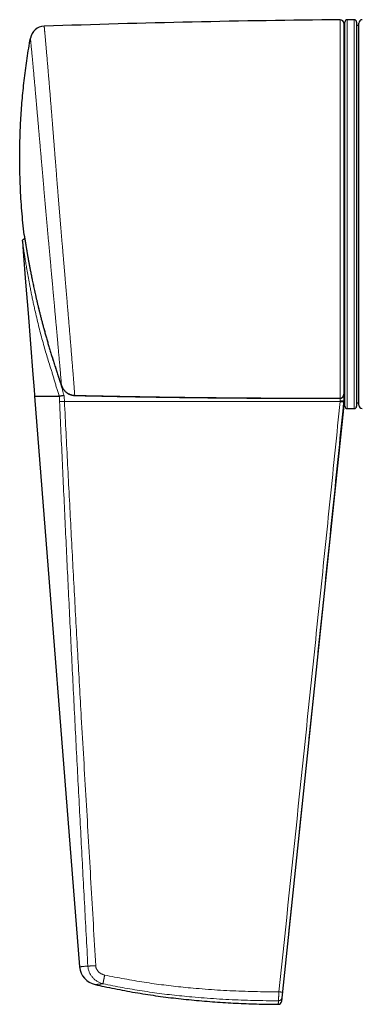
# Model space of a CAD drawing. Header units: millimetres. Extents: x 8 to 834, y 12 to 760.
# Tile 1 of 65: x 372 to 401, y 313 to 398. Entities that reach past the tile are written whole.
import ezdxf

# ---------------------------------------------------------------- set-up
doc = ezdxf.new("R2010")
doc.units = ezdxf.units.MM

msp = doc.modelspace()

# ---------------------------------------------------------------- linework, layer by layer
at = {"color": 252, "linetype": 'Continuous', "lineweight": 0}
for p, q in [((399.597, 365.151), (399.597, 397.749)), ((400.2, 397.752), (400.2, 364.252)), ((400.8, 369.158), (400.8, 397.752)), ((400.8, 364.252), (400.8, 369.158)), ((375.597, 366.236), (375.596, 366.236)), ((375.852, 364.869), (399.582, 364.852)), ((399.582, 364.852), (399.59, 364.93)), ((399.59, 364.93), (399.59, 365.141)), ((399.597, 365.151), (399.61, 365.152)), ((399.9, 364.921), (399.891, 364.828)), ((399.9, 365.477), (399.9, 364.92))]:
    msp.add_line(p, q, dxfattribs=at)
at = {"color": 7, "linetype": 'Continuous', "lineweight": 30}
for p, q in [((399.9, 397.449), (399.9, 365.482)), ((400, 397.269), (399.9, 397.269)), ((400, 364.452), (400, 397.552)), ((400.8, 397.752), (400.2, 397.752)), ((401, 397.552), (401, 369.299)), ((401.2, 397.269), (401, 397.269)), ((401.2, 364.547), (401.2, 397.457)), ((372.437, 378.875), (372.425, 378.875)), ((401, 369.299), (401, 364.452)), ((373.277, 365.41), (373.285, 365.309)), ((373.285, 365.309), (377.161, 316.143)), ((399.6, 365.141), (399.613, 365.141)), ((399.9, 365.426), (399.9, 364.92)), ((399.9, 364.92), (399.9, 364.921)), ((399.9, 364.252), (399.9, 364.92)), ((394.555, 313.186), (399.9, 364.252)), ((399.9, 364.734), (400, 364.734)), ((400.2, 364.252), (400.8, 364.252)), ((401, 364.734), (401.2, 364.734))]:
    msp.add_line(p, q, dxfattribs=at)
at = {"color": 7, "linetype": 'Continuous', "lineweight": 30, "flags": 128}
msp.add_lwpolyline([(372.233, 378.659), (372.302, 377.782), (372.511, 375.131), (372.72, 372.48), (372.929, 369.83), (373.138, 367.179), (373.242, 365.854), (373.277, 365.41)], dxfattribs=at)
at = {"color": 252, "linetype": 'Continuous', "lineweight": 0, "flags": 128}
msp.add_lwpolyline([(376.739, 365.387), (376.74, 365.381), (376.741, 365.379)], dxfattribs=at)
at = {"color": 7, "linetype": 'Continuous', "lineweight": 30}
for centre, radius, start, end in [((374.149, 395.945), 1.25, 91.97697, 169.88678), ((408.634, -603.086), 1000.876, 90.517329, 91.976965), ((399.6, 397.449), 0.3, 360, 90.51733), ((400.2, 397.552), 0.2, 90, 180), ((400.8, 397.552), 0.2, 0, 90), ((401.5, 397.457), 0.3, 91, 180), ((400.2, 364.452), 0.2, 180, 270), ((400.8, 364.452), 0.2, 270, 0), ((401.5, 364.547), 0.3, 180, 269), ((378.856, 316.277), 1.7, 184.50769, 257.62279), ((394.257, 313.216), 0.3, 269.85831, 354.18795)]:
    msp.add_arc(centre, radius, start, end, dxfattribs=at)
at = {"color": 252, "linetype": 'Continuous', "lineweight": 0}
for centre, radius, start, end in [((399.986, 368.116), 3.289, 262.93559, 268.33281), ((399.612, 365.149), 0.0146, 169.98187, 214.07368), ((399.625, 365.15), 0.0145, 172.70971, 217.24014)]:
    msp.add_arc(centre, radius, start, end, dxfattribs=at)
for points, knots in [([(376.739, 365.387), (376.736, 365.424), (376.731, 365.496), (376.722, 365.616), (376.712, 365.744), (376.701, 365.884), (376.69, 366.037), (376.677, 366.204), (376.663, 366.38), (376.649, 366.566), (376.633, 366.762), (376.618, 366.956), (376.603, 367.145), (376.589, 367.329), (376.574, 367.519), (376.558, 367.716), (376.542, 367.918), (376.523, 368.151), (376.501, 368.417), (376.478, 368.707), (376.454, 368.993), (376.431, 369.274), (376.407, 369.563), (376.383, 369.86), (376.358, 370.164), (376.333, 370.458), (376.31, 370.74), (376.287, 371.009), (376.264, 371.283), (376.241, 371.561), (376.217, 371.844), (376.19, 372.165), (376.159, 372.526), (376.125, 372.93), (376.09, 373.344), (376.054, 373.768), (376.018, 374.198), (375.984, 374.593), (375.954, 374.949), (375.927, 375.266), (375.9, 375.585), (375.872, 375.909), (375.844, 376.237), (375.816, 376.57), (375.787, 376.905), (375.757, 377.263), (375.724, 377.643), (375.688, 378.067), (375.65, 378.515), (375.61, 378.989), (375.57, 379.465), (375.534, 379.896), (375.501, 380.282), (375.473, 380.623), (375.445, 380.963), (375.416, 381.307), (375.388, 381.652), (375.36, 382), (375.331, 382.348), (375.301, 382.716), (375.27, 383.104), (375.236, 383.533), (375.2, 383.983), (375.162, 384.452), (375.125, 384.919), (375.092, 385.338), (375.062, 385.709), (375.037, 386.035), (375.011, 386.358), (374.985, 386.682), (374.96, 387.005), (374.934, 387.328), (374.909, 387.648), (374.882, 387.984), (374.854, 388.335), (374.824, 388.719), (374.792, 389.117), (374.759, 389.527), (374.727, 389.93), (374.698, 390.288), (374.673, 390.602), (374.651, 390.874), (374.629, 391.142), (374.608, 391.408), (374.586, 391.67), (374.565, 391.93), (374.544, 392.185), (374.522, 392.45), (374.5, 392.723), (374.475, 393.018), (374.45, 393.319), (374.425, 393.623), (374.4, 393.917), (374.378, 394.172), (374.359, 394.393), (374.343, 394.581), (374.327, 394.763), (374.312, 394.941), (374.297, 395.114), (374.282, 395.281), (374.268, 395.442), (374.254, 395.606), (374.239, 395.77), (374.224, 395.943), (374.209, 396.112), (374.194, 396.277), (374.18, 396.429), (374.168, 396.554), (374.159, 396.656), (374.151, 396.739), (374.144, 396.816), (374.137, 396.886), (374.131, 396.949), (374.125, 397.006), (374.12, 397.055), (374.116, 397.1), (374.112, 397.138), (374.109, 397.169), (374.107, 397.19), (374.106, 397.193), (374.106, 397.194)], [0, 0, 0, 0, 0.008118, 0.016236, 0.024371, 0.032507, 0.041351, 0.050196, 0.05904, 0.067935, 0.076832, 0.085728, 0.093136, 0.100546, 0.107954, 0.115393, 0.122832, 0.130271, 0.140331, 0.150399, 0.159241, 0.168085, 0.176927, 0.185821, 0.194716, 0.20361, 0.211016, 0.218422, 0.225828, 0.233264, 0.240701, 0.248137, 0.258192, 0.268255, 0.278528, 0.288801, 0.299109, 0.309417, 0.316742, 0.324067, 0.331405, 0.338744, 0.346235, 0.353727, 0.361233, 0.368738, 0.37759, 0.386448, 0.396764, 0.40708, 0.417432, 0.427783, 0.43514, 0.442497, 0.449866, 0.457236, 0.464761, 0.472285, 0.479824, 0.487362, 0.496254, 0.505151, 0.515484, 0.525818, 0.536187, 0.546555, 0.553925, 0.561294, 0.568676, 0.576059, 0.583598, 0.591136, 0.598689, 0.606242, 0.615151, 0.624066, 0.63438, 0.644694, 0.655044, 0.665394, 0.672749, 0.680105, 0.687474, 0.694843, 0.702368, 0.709893, 0.717432, 0.724971, 0.733864, 0.742763, 0.753051, 0.763339, 0.773663, 0.783987, 0.791324, 0.798662, 0.806012, 0.813363, 0.820869, 0.828376, 0.835896, 0.843416, 0.852287, 0.861164, 0.87142, 0.881675, 0.891967, 0.902258, 0.909572, 0.916886, 0.924213, 0.93154, 0.939023, 0.946505, 0.954002, 0.961498, 0.970341, 0.979189, 0.98959, 1, 1, 1, 1]), ([(372.919, 396.165), (372.919, 396.163), (372.919, 396.161), (372.922, 396.139), (372.925, 396.107), (372.929, 396.064), (372.935, 396.009), (372.942, 395.942), (372.95, 395.863), (372.959, 395.772), (372.969, 395.671), (372.98, 395.557), (372.992, 395.428), (373.006, 395.285), (373.021, 395.13), (373.037, 394.965), (373.053, 394.792), (373.07, 394.611), (373.088, 394.419), (373.107, 394.217), (373.127, 394.004), (373.147, 393.781), (373.168, 393.55), (373.191, 393.305), (373.214, 393.047), (373.239, 392.773), (373.265, 392.489), (373.291, 392.199), (373.317, 391.906), (373.344, 391.608), (373.371, 391.303), (373.399, 390.988), (373.427, 390.665), (373.457, 390.335), (373.486, 390), (373.516, 389.654), (373.548, 389.293), (373.581, 388.919), (373.614, 388.538), (373.647, 388.156), (373.68, 387.774), (373.714, 387.393), (373.747, 387.006), (373.781, 386.614), (373.816, 386.216), (373.85, 385.816), (373.885, 385.413), (373.921, 385.001), (373.958, 384.578), (373.996, 384.144), (374.034, 383.706), (374.072, 383.273), (374.109, 382.845), (374.146, 382.424), (374.184, 382.001), (374.221, 381.575), (374.259, 381.148), (374.297, 380.723), (374.335, 380.299), (374.374, 379.87), (374.413, 379.433), (374.454, 378.989), (374.494, 378.546), (374.534, 378.113), (374.572, 377.691), (374.61, 377.279), (374.647, 376.87), (374.684, 376.463), (374.721, 376.058), (374.757, 375.658), (374.793, 375.264), (374.829, 374.869), (374.865, 374.471), (374.902, 374.071), (374.938, 373.676), (374.973, 373.294), (375.006, 372.925), (375.038, 372.568), (375.07, 372.218), (375.101, 371.873), (375.132, 371.536), (375.161, 371.206), (375.19, 370.883), (375.219, 370.562), (375.248, 370.244), (375.276, 369.93), (375.303, 369.625), (375.329, 369.333), (375.353, 369.055), (375.376, 368.791), (375.399, 368.536), (375.42, 368.29), (375.441, 368.053), (375.461, 367.826), (375.479, 367.609), (375.498, 367.399), (375.515, 367.195), (375.532, 367), (375.548, 366.816), (375.561, 366.662), (375.571, 366.534), (375.58, 366.429), (375.589, 366.329), (375.594, 366.267), (375.597, 366.236)], [0, 0, 0, 0, 0.010477, 0.020964, 0.030666, 0.040368, 0.050101, 0.059834, 0.069625, 0.079424, 0.08906, 0.098703, 0.108916, 0.119128, 0.129375, 0.139622, 0.149344, 0.159066, 0.168817, 0.178569, 0.188377, 0.198192, 0.20785, 0.217515, 0.227732, 0.237949, 0.2482, 0.258451, 0.268197, 0.277942, 0.287717, 0.297493, 0.307323, 0.317162, 0.326844, 0.336534, 0.346771, 0.357008, 0.367279, 0.377551, 0.387329, 0.397107, 0.406914, 0.416722, 0.426587, 0.436459, 0.446173, 0.455895, 0.466175, 0.476456, 0.486772, 0.497088, 0.506861, 0.516634, 0.526439, 0.536243, 0.546106, 0.555976, 0.565683, 0.575398, 0.585689, 0.59598, 0.606307, 0.616633, 0.626353, 0.636072, 0.645821, 0.65557, 0.665375, 0.675188, 0.684844, 0.694506, 0.70472, 0.714934, 0.725181, 0.735429, 0.745111, 0.754793, 0.764504, 0.774215, 0.783897, 0.793579, 0.80329, 0.813002, 0.823167, 0.833332, 0.84353, 0.853729, 0.863415, 0.873101, 0.882817, 0.892532, 0.902218, 0.911904, 0.92162, 0.931335, 0.94151, 0.951684, 0.961893, 0.972101, 0.97907, 0.98604, 0.99302, 1, 1, 1, 1]), ([(375.408, 365.308), (375.372, 365.417), (375.301, 365.636), (375.198, 365.966), (375.098, 366.298), (375, 366.631), (374.903, 366.963), (374.808, 367.294), (374.671, 367.713), (374.511, 368.227), (374.322, 368.835), (374.138, 369.459), (373.959, 370.1), (373.784, 370.757), (373.618, 371.414), (373.459, 372.071), (373.326, 372.649), (373.216, 373.145), (373.127, 373.562), (373.04, 373.977), (372.957, 374.39), (372.883, 374.771), (372.817, 375.12), (372.758, 375.438), (372.701, 375.752), (372.646, 376.063), (372.597, 376.349), (372.553, 376.61), (372.514, 376.846), (372.477, 377.078), (372.443, 377.287), (372.414, 377.474), (372.388, 377.638), (372.364, 377.796), (372.342, 377.94), (372.322, 378.071), (372.304, 378.187), (372.288, 378.292), (372.274, 378.386), (372.263, 378.462), (372.253, 378.522), (372.246, 378.569), (372.241, 378.607), (372.236, 378.633), (372.233, 378.653), (372.233, 378.657), (372.233, 378.659)], [0, 0, 0, 0, 0.022757, 0.04546, 0.068235, 0.091048, 0.113876, 0.136524, 0.158901, 0.200908, 0.242892, 0.284853, 0.329778, 0.374676, 0.419558, 0.464404, 0.509167, 0.537611, 0.566042, 0.594435, 0.62276, 0.650996, 0.673109, 0.695155, 0.717129, 0.73903, 0.760865, 0.778206, 0.795541, 0.81285, 0.830066, 0.84349, 0.856803, 0.870053, 0.883233, 0.89508, 0.906737, 0.91835, 0.929995, 0.941562, 0.951121, 0.960656, 0.970252, 0.97999, 0.989782, 1, 1, 1, 1]), ([(372.383, 379.208), (372.383, 379.207), (372.383, 379.205), (372.385, 379.195), (372.387, 379.183), (372.39, 379.166), (372.394, 379.141), (372.399, 379.11), (372.405, 379.073), (372.412, 379.03), (372.421, 378.98), (372.43, 378.925), (372.44, 378.863), (372.451, 378.796), (372.462, 378.726), (372.474, 378.652), (372.487, 378.573), (372.501, 378.49), (372.515, 378.402), (372.53, 378.312), (372.546, 378.217), (372.566, 378.095), (372.592, 377.941), (372.626, 377.741), (372.665, 377.52), (372.705, 377.292), (372.744, 377.073), (372.779, 376.879), (372.812, 376.697), (372.854, 376.474), (372.899, 376.236), (372.948, 375.985), (373.003, 375.708), (373.068, 375.383), (373.146, 375.008), (373.221, 374.658), (373.294, 374.323), (373.365, 374.005), (373.434, 373.701), (373.505, 373.396), (373.588, 373.048), (373.684, 372.655), (373.794, 372.218), (373.906, 371.781), (374.022, 371.344), (374.141, 370.906), (374.263, 370.468), (374.388, 370.03), (374.517, 369.592), (374.648, 369.152), (374.784, 368.711), (374.921, 368.271), (375.058, 367.845), (375.193, 367.432), (375.325, 367.033), (375.459, 366.634), (375.551, 366.369), (375.597, 366.236)], [0, 0, 0, 0, 0.012386, 0.018599, 0.024813, 0.033121, 0.041412, 0.049722, 0.058146, 0.066569, 0.075076, 0.083583, 0.092207, 0.100854, 0.109106, 0.117373, 0.125725, 0.134077, 0.142483, 0.150889, 0.15936, 0.167841, 0.182978, 0.198157, 0.216505, 0.234896, 0.250315, 0.265752, 0.27784, 0.289928, 0.314143, 0.328732, 0.343322, 0.372537, 0.396961, 0.421399, 0.445193, 0.466053, 0.486912, 0.507787, 0.528663, 0.558513, 0.588364, 0.61824, 0.648115, 0.678106, 0.708097, 0.738103, 0.768108, 0.798445, 0.828781, 0.859128, 0.889475, 0.917093, 0.944709, 0.972354, 1, 1, 1, 1]), ([(372.425, 378.875), (372.427, 378.874), (372.43, 378.873), (372.436, 378.856), (372.442, 378.839), (372.446, 378.824), (372.446, 378.821)], [0, 0, 0, 0, 0.310861, 0.622383, 0.932001, 1, 1, 1, 1]), ([(374.297, 370.349), (374.344, 370.18), (374.446, 369.813), (374.61, 369.248), (374.775, 368.696), (374.931, 368.188), (375.089, 367.724), (375.242, 367.257), (375.389, 366.787), (375.538, 366.319), (375.683, 365.849), (375.77, 365.534), (375.814, 365.376)], [0, 0, 0, 0, 0.10131, 0.220638, 0.339882, 0.433766, 0.527482, 0.622559, 0.717069, 0.811266, 0.905529, 1, 1, 1, 1]), ([(375.597, 366.236), (375.605, 366.213), (375.622, 366.168), (375.652, 366.101), (375.685, 366.036), (375.727, 365.964), (375.779, 365.888), (375.843, 365.809), (375.915, 365.734), (375.991, 365.666), (376.072, 365.604), (376.157, 365.55), (376.247, 365.503), (376.34, 365.463), (376.436, 365.431), (376.535, 365.408), (376.636, 365.392), (376.704, 365.389), (376.739, 365.387)], [0, 0, 0, 0, 0.048151, 0.096301, 0.144905, 0.193508, 0.260193, 0.327294, 0.395717, 0.464604, 0.530299, 0.59687, 0.66389, 0.731836, 0.797703, 0.864019, 0.931762, 1, 1, 1, 1]), ([(375.427, 364.851), (375.424, 364.927), (375.418, 365.08), (375.416, 365.232), (375.415, 365.309)], [0, 0, 0, 0, 0.499889, 1, 1, 1, 1]), ([(375.852, 364.869), (375.827, 364.868), (375.777, 364.866), (375.702, 364.862), (375.629, 364.859), (375.558, 364.856), (375.49, 364.853), (375.448, 364.852), (375.427, 364.851)], [0, 0, 0, 0, 0.165418, 0.33233, 0.5, 0.66767, 0.834582, 1, 1, 1, 1]), ([(377.868, 316.212), (377.771, 318.027), (377.575, 321.658), (377.285, 327.104), (376.997, 332.55), (376.714, 337.997), (376.441, 343.413), (376.178, 348.796), (375.923, 354.148), (375.675, 359.499), (375.51, 363.067), (375.427, 364.851)], [0, 0, 0, 0, 0.1119912, 0.2239828, 0.3359774, 0.4479783, 0.5599865, 0.6699961, 0.7800044, 0.8900056, 1, 1, 1, 1]), ([(375.814, 365.376), (375.822, 365.292), (375.837, 365.123), (375.847, 364.954), (375.852, 364.869)], [0, 0, 0, 0, 0.500128, 1, 1, 1, 1]), ([(375.852, 364.869), (375.944, 363.053), (376.126, 359.422), (376.405, 353.974), (376.694, 348.527), (376.994, 343.081), (377.336, 337.074), (377.719, 330.504), (378.133, 323.373), (378.407, 318.619), (378.544, 316.242)], [0, 0, 0, 0, 0.112003, 0.224002, 0.335997, 0.447993, 0.559991, 0.706659, 0.853329, 1, 1, 1, 1]), ([(376.739, 365.387), (377.388, 365.373), (378.685, 365.344), (380.632, 365.305), (382.579, 365.271), (384.526, 365.241), (386.473, 365.215), (388.42, 365.193), (390.368, 365.176), (392.879, 365.159), (395.956, 365.147), (398.384, 365.15), (399.597, 365.151)], [0, 0, 0, 0, 0.085175, 0.17035, 0.255528, 0.340705, 0.425884, 0.511066, 0.596248, 0.681431, 0.840714, 1, 1, 1, 1]), ([(394.32, 313.993), (394.913, 319.676), (395.802, 328.2), (396.985, 339.565), (397.864, 348.041), (398.59, 355.073), (399.16, 360.66), (399.442, 363.454), (399.582, 364.852), (399.582, 364.852)], [0, 0, 0, 0, 0.335231, 0.502846, 0.670462, 0.83523, 0.917614, 0.999999, 1, 1, 1, 1]), ([(399.891, 364.828), (399.75, 363.431), (399.47, 360.637), (398.898, 355.049), (398.173, 348.017), (397.294, 339.541), (396.111, 328.175), (395.221, 319.651), (394.628, 313.968)], [0, 0, 0, 0, 0.082387, 0.164774, 0.329548, 0.497161, 0.664774, 1, 1, 1, 1]), ([(399.9, 365.482), (399.9, 365.481), (399.9, 365.469), (399.899, 365.445), (399.894, 365.416), (399.889, 365.393), (399.884, 365.376), (399.879, 365.361), (399.869, 365.335), (399.85, 365.297), (399.819, 365.254), (399.782, 365.218), (399.747, 365.193), (399.713, 365.175), (399.681, 365.163), (399.647, 365.154), (399.623, 365.153), (399.61, 365.152)], [0, 0, 0, 0, 0.00729, 0.0764, 0.146095, 0.186422, 0.226867, 0.256046, 0.285272, 0.399563, 0.517069, 0.615094, 0.715578, 0.78272, 0.850766, 0.924723, 1, 1, 1, 1]), ([(377.161, 316.143), (377.161, 316.143), (377.161, 316.143), (377.166, 316.144), (377.187, 316.146), (377.221, 316.149), (377.269, 316.154), (377.33, 316.161), (377.405, 316.169), (377.497, 316.178), (377.606, 316.188), (377.728, 316.199), (377.822, 316.208), (377.868, 316.212)], [0, 0, 0, 0, 0.000021, 0.094813, 0.189669, 0.28447, 0.381352, 0.478292, 0.575181, 0.680853, 0.786526, 0.893263, 1, 1, 1, 1]), ([(378.544, 316.242), (378.51, 316.24), (378.442, 316.236), (378.341, 316.231), (378.243, 316.226), (378.149, 316.222), (378.062, 316.218), (377.986, 316.215), (377.92, 316.213), (377.885, 316.212), (377.868, 316.212)], [0, 0, 0, 0, 0.121274, 0.245686, 0.372283, 0.5, 0.627717, 0.754314, 0.878726, 1, 1, 1, 1]), ([(379.181, 314.685), (379.139, 314.696), (379.055, 314.719), (378.931, 314.765), (378.81, 314.82), (378.693, 314.884), (378.581, 314.956), (378.474, 315.037), (378.374, 315.126), (378.28, 315.223), (378.195, 315.327), (378.117, 315.439), (378.049, 315.557), (377.991, 315.68), (377.943, 315.809), (377.906, 315.94), (377.88, 316.075), (377.872, 316.166), (377.868, 316.212)], [0, 0, 0, 0, 0.061346, 0.123048, 0.185018, 0.247171, 0.309432, 0.371749, 0.434095, 0.496481, 0.558973, 0.621628, 0.684494, 0.747643, 0.810751, 0.873635, 0.93661, 1, 1, 1, 1]), ([(378.544, 316.242), (378.547, 316.21), (378.553, 316.145), (378.577, 316.051), (378.612, 315.96), (378.658, 315.874), (378.714, 315.793), (378.779, 315.719), (378.853, 315.652), (378.935, 315.592), (379.023, 315.541), (379.117, 315.498), (379.215, 315.463), (379.283, 315.447), (379.317, 315.439)], [0, 0, 0, 0, 0.080836, 0.161276, 0.242242, 0.323763, 0.405514, 0.487771, 0.570788, 0.654788, 0.739816, 0.825801, 0.912595, 1, 1, 1, 1]), ([(379.317, 315.439), (379.311, 315.411), (379.299, 315.354), (379.282, 315.268), (379.265, 315.183), (379.249, 315.099), (379.234, 315.019), (379.221, 314.945), (379.209, 314.878), (379.199, 314.82), (379.191, 314.771), (379.186, 314.732), (379.182, 314.702), (379.181, 314.691), (379.181, 314.685)], [0, 0, 0, 0, 0.078347, 0.159284, 0.242418, 0.327281, 0.413336, 0.5, 0.586664, 0.672719, 0.757582, 0.840716, 0.921653, 1, 1, 1, 1]), ([(379.317, 315.439), (379.6, 315.381), (380.165, 315.266), (381.014, 315.105), (381.864, 314.955), (382.714, 314.816), (383.56, 314.691), (384.403, 314.579), (385.243, 314.478), (386.083, 314.388), (386.995, 314.301), (387.978, 314.22), (389.031, 314.146), (390.086, 314.087), (391.143, 314.041), (392.2, 314.009), (393.259, 313.991), (393.966, 313.992), (394.32, 313.993)], [0, 0, 0, 0, 0.057372, 0.1145982, 0.1717097, 0.2287397, 0.2857252, 0.3416902, 0.3976679, 0.4536669, 0.5096942, 0.579598, 0.6495487, 0.7195397, 0.7895651, 0.8596279, 0.929752, 1, 1, 1, 1]), ([(379.181, 314.685), (379.154, 314.683), (379.099, 314.678), (379.024, 314.671), (378.953, 314.664), (378.886, 314.657), (378.824, 314.65), (378.767, 314.644), (378.715, 314.639), (378.669, 314.634), (378.628, 314.63), (378.593, 314.626), (378.563, 314.623), (378.538, 314.62), (378.517, 314.619), (378.503, 314.617), (378.493, 314.616), (378.492, 314.616), (378.492, 314.616)], [0, 0, 0, 0, 0.062794, 0.125589, 0.188661, 0.251733, 0.31562, 0.379507, 0.443658, 0.507809, 0.56868, 0.629551, 0.690661, 0.75177, 0.813676, 0.875581, 0.937791, 1, 1, 1, 1]), ([(394.281, 313.227), (393.925, 313.226), (393.212, 313.225), (392.144, 313.244), (391.078, 313.276), (390.013, 313.323), (388.949, 313.384), (387.887, 313.459), (386.893, 313.541), (385.966, 313.63), (385.106, 313.723), (384.247, 313.826), (383.389, 313.942), (382.538, 314.068), (381.693, 314.207), (380.854, 314.356), (380.017, 314.515), (379.46, 314.628), (379.181, 314.685)], [0, 0, 0, 0, 0.070365, 0.140644, 0.210842, 0.280975, 0.351057, 0.421106, 0.491138, 0.548032, 0.604933, 0.661847, 0.718786, 0.775759, 0.831757, 0.887797, 0.943879, 1, 1, 1, 1]), ([(394.281, 313.227), (394.281, 313.227), (394.281, 313.231), (394.281, 313.242), (394.281, 313.262), (394.282, 313.288), (394.283, 313.319), (394.284, 313.356), (394.286, 313.397), (394.288, 313.443), (394.291, 313.493), (394.294, 313.547), (394.297, 313.604), (394.3, 313.664), (394.303, 313.727), (394.307, 313.791), (394.311, 313.857), (394.315, 313.924), (394.318, 313.97), (394.32, 313.993), (394.32, 313.993)], [0, 0, 0, 0, 0.000056, 0.059788, 0.119521, 0.180874, 0.242227, 0.304468, 0.366709, 0.430782, 0.494855, 0.557094, 0.619333, 0.683396, 0.747459, 0.80967, 0.871882, 0.935913, 0.999944, 1, 1, 1, 1]), ([(394.628, 313.968), (394.625, 313.94), (394.62, 313.884), (394.611, 313.802), (394.603, 313.725), (394.596, 313.655), (394.59, 313.595), (394.585, 313.546), (394.582, 313.51), (394.581, 313.496), (394.58, 313.489)], [0, 0, 0, 0, 0.126352, 0.252705, 0.379074, 0.505442, 0.631722, 0.757999, 0.879, 1, 1, 1, 1]), ([(394.256, 312.917), (394.256, 312.917), (394.256, 312.915), (394.257, 312.923), (394.258, 312.942), (394.261, 312.974), (394.264, 313.017), (394.269, 313.074), (394.274, 313.142), (394.279, 313.198), (394.281, 313.227)], [0, 0, 0, 0, 0.026721, 0.16193, 0.297138, 0.436481, 0.575852, 0.715195, 0.857598, 1, 1, 1, 1]), ([(394.58, 313.489), (394.578, 313.463), (394.574, 313.41), (394.569, 313.351), (394.565, 313.304), (394.562, 313.269), (394.56, 313.239), (394.558, 313.213), (394.556, 313.194), (394.555, 313.185), (394.555, 313.186), (394.555, 313.186)], [0, 0, 0, 0, 0.134948, 0.2699987, 0.3716678, 0.4733368, 0.5751819, 0.677027, 0.8121825, 0.9474414, 1, 1, 1, 1])]:
    msp.add_open_spline(points, degree=3, knots=knots, dxfattribs=at)
at = {"color": 7, "linetype": 'Continuous', "lineweight": 30}
for points, knots in [([(372.383, 379.208), (372.311, 379.903), (372.166, 381.292), (372.044, 383.386), (371.991, 385.486), (372.015, 387.458), (372.096, 389.299), (372.221, 391.01), (372.4, 392.725), (372.627, 394.446), (372.821, 395.59), (372.919, 396.165)], [0, 0, 0, 0, 0.123074, 0.246189, 0.369505, 0.493182, 0.593485, 0.694219, 0.795482, 0.897377, 1, 1, 1, 1]), ([(372.233, 378.659), (372.232, 378.676), (372.232, 378.709), (372.247, 378.756), (372.271, 378.797), (372.302, 378.829), (372.336, 378.852), (372.368, 378.866), (372.398, 378.873), (372.416, 378.874), (372.425, 378.875)], [0, 0, 0, 0, 0.153105, 0.306496, 0.454504, 0.592328, 0.716725, 0.826129, 0.920331, 1, 1, 1, 1]), ([(372.383, 379.207), (372.383, 379.207), (372.383, 379.204), (372.384, 379.2), (372.385, 379.196), (372.385, 379.191), (372.387, 379.185), (372.388, 379.176), (372.39, 379.165), (372.392, 379.15), (372.395, 379.132), (372.399, 379.11), (372.403, 379.084), (372.408, 379.055), (372.413, 379.023), (372.419, 378.987), (372.426, 378.948), (372.432, 378.906), (372.44, 378.861), (372.448, 378.813), (372.456, 378.761), (372.465, 378.706), (372.475, 378.647), (372.485, 378.585), (372.496, 378.52), (372.507, 378.451), (372.519, 378.378), (372.532, 378.301), (372.545, 378.219), (372.56, 378.133), (372.575, 378.043), (372.591, 377.949), (372.607, 377.85), (372.625, 377.748), (372.644, 377.64), (372.663, 377.526), (372.684, 377.406), (372.706, 377.282), (372.729, 377.152), (372.754, 377.017), (372.779, 376.875), (372.807, 376.727), (372.835, 376.573), (372.865, 376.414), (372.897, 376.248), (372.93, 376.076), (372.965, 375.897), (373.002, 375.708), (373.042, 375.511), (373.084, 375.304), (373.129, 375.09), (373.175, 374.87), (373.224, 374.642), (373.275, 374.407), (373.329, 374.163), (373.386, 373.911), (373.447, 373.646), (373.511, 373.37), (373.579, 373.085), (373.65, 372.793), (373.724, 372.495), (373.801, 372.189), (373.882, 371.874), (373.967, 371.551), (374.056, 371.217), (374.15, 370.872), (374.249, 370.515), (374.354, 370.148), (374.462, 369.774), (374.575, 369.394), (374.691, 369.008), (374.812, 368.616), (374.938, 368.217), (375.048, 367.875), (375.136, 367.605), (375.201, 367.407), (375.264, 367.216), (375.334, 367.006), (375.42, 366.748), (375.509, 366.487), (375.572, 366.306), (375.596, 366.236)], [0, 0, 0, 0, 0.000183, 0.002958, 0.005769, 0.009968, 0.017278, 0.023368, 0.029016, 0.034919, 0.041012, 0.047168, 0.053363, 0.059586, 0.065834, 0.072104, 0.078396, 0.084709, 0.090948, 0.09719, 0.103545, 0.110005, 0.116561, 0.123204, 0.129919, 0.136693, 0.14353, 0.15066, 0.158034, 0.165581, 0.173303, 0.181199, 0.189265, 0.197499, 0.206023, 0.214986, 0.224171, 0.233613, 0.243348, 0.253418, 0.263874, 0.274703, 0.285821, 0.297261, 0.309062, 0.32127, 0.333939, 0.347138, 0.360953, 0.375512, 0.390355, 0.405618, 0.421336, 0.437547, 0.454298, 0.471645, 0.489674, 0.508834, 0.528366, 0.548319, 0.568736, 0.589664, 0.611157, 0.633281, 0.656106, 0.679719, 0.704215, 0.729574, 0.755252, 0.781356, 0.807908, 0.834934, 0.862459, 0.890508, 0.905975, 0.918513, 0.931768, 0.945539, 0.962216, 0.985386, 1, 1, 1, 1]), ([(375.596, 366.236), (375.603, 366.216), (375.618, 366.174), (375.645, 366.112), (375.676, 366.051), (375.709, 365.991), (375.745, 365.934), (375.785, 365.878), (375.827, 365.825), (375.871, 365.774), (375.918, 365.726), (375.968, 365.681), (376.019, 365.638), (376.072, 365.599), (376.127, 365.562), (376.184, 365.529), (376.243, 365.499), (376.303, 365.472), (376.364, 365.448), (376.427, 365.428), (376.49, 365.411), (376.554, 365.397), (376.618, 365.388), (376.68, 365.381), (376.721, 365.38), (376.741, 365.379)], [0, 0, 0, 0, 0.042292, 0.087507, 0.13273, 0.177447, 0.222112, 0.266695, 0.311173, 0.355523, 0.399731, 0.443788, 0.487709, 0.531241, 0.57446, 0.617754, 0.661079, 0.704382, 0.74762, 0.790751, 0.833737, 0.876546, 0.91906, 0.961581, 1, 1, 1, 1]), ([(373.285, 365.309), (373.289, 365.309), (373.296, 365.309), (373.353, 365.309), (373.442, 365.309), (373.569, 365.309), (373.729, 365.309), (373.922, 365.309), (374.148, 365.309), (374.403, 365.309), (374.697, 365.309), (375.03, 365.309), (375.283, 365.309), (375.41, 365.309)], [0, 0, 0, 0, 0.089092, 0.178184, 0.267274, 0.356365, 0.445458, 0.53455, 0.623643, 0.712736, 0.801827, 0.900912, 1, 1, 1, 1]), ([(375.814, 365.375), (375.778, 365.369), (375.707, 365.357), (375.603, 365.339), (375.502, 365.323), (375.442, 365.313), (375.411, 365.309)], [0, 0, 0, 0, 0.247799, 0.498727, 0.750304, 1, 1, 1, 1]), ([(376.741, 365.379), (377.215, 365.368), (378.286, 365.343), (379.954, 365.31), (381.744, 365.276), (383.531, 365.247), (385.315, 365.22), (387.097, 365.198), (388.877, 365.179), (390.653, 365.164), (392.428, 365.152), (394.2, 365.143), (395.969, 365.139), (397.736, 365.138), (398.946, 365.138), (399.567, 365.14), (399.6, 365.141)], [0, 0, 0, 0, 0.06225, 0.140654, 0.218944, 0.29712, 0.375184, 0.453135, 0.530975, 0.608703, 0.686321, 0.763829, 0.841228, 0.918517, 0.995698, 1, 1, 1, 1]), ([(399.59, 364.93), (399.593, 364.93), (399.616, 364.929), (399.655, 364.927), (399.706, 364.925), (399.752, 364.923), (399.793, 364.921), (399.829, 364.92), (399.859, 364.92), (399.881, 364.92), (399.896, 364.92), (399.898, 364.921), (399.9, 364.921)], [0, 0, 0, 0, 0.023302, 0.143624, 0.249266, 0.357964, 0.463482, 0.572053, 0.677511, 0.786024, 0.891482, 1, 1, 1, 1]), ([(399.613, 365.142), (399.615, 365.142), (399.627, 365.142), (399.649, 365.145), (399.679, 365.152), (399.708, 365.163), (399.735, 365.176), (399.759, 365.191), (399.781, 365.208), (399.803, 365.228), (399.822, 365.25), (399.84, 365.274), (399.855, 365.3), (399.869, 365.329), (399.881, 365.36), (399.89, 365.392), (399.897, 365.426), (399.9, 365.456), (399.9, 365.475), (399.9, 365.482)], [0, 0, 0, 0, 0.012048, 0.071079, 0.131292, 0.192894, 0.255919, 0.307897, 0.364014, 0.423804, 0.483351, 0.543053, 0.603311, 0.669452, 0.739506, 0.809984, 0.881383, 0.95414, 1, 1, 1, 1]), ([(378.492, 314.617), (378.755, 314.559), (379.312, 314.438), (380.164, 314.264), (381.049, 314.093), (381.934, 313.934), (382.816, 313.789), (383.696, 313.658), (384.573, 313.54), (385.452, 313.433), (386.339, 313.336), (387.234, 313.25), (388.135, 313.173), (389.037, 313.106), (389.94, 313.048), (390.836, 313.001), (391.727, 312.964), (392.611, 312.937), (393.454, 312.921), (394.002, 312.918), (394.256, 312.917)], [0, 0, 0, 0, 0.050848, 0.107628, 0.164322, 0.22094, 0.277513, 0.333136, 0.388832, 0.444598, 0.500425, 0.557324, 0.614268, 0.671234, 0.728163, 0.785034, 0.840815, 0.896506, 0.952089, 1, 1, 1, 1])]:
    msp.add_open_spline(points, degree=3, knots=knots, dxfattribs=at)
at = {"color": 252, "linetype": 'Continuous', "lineweight": 0}
for points in [[(394.628, 313.968), (394.627, 313.968), (394.624, 313.967), (394.606, 313.968), (394.577, 313.969), (394.538, 313.972), (394.491, 313.976), (394.437, 313.981), (394.379, 313.987), (394.339, 313.991), (394.32, 313.993)], [(394.58, 313.489), (394.577, 313.471), (394.572, 313.436), (394.551, 313.386), (394.521, 313.34), (394.484, 313.3), (394.439, 313.268), (394.39, 313.244), (394.336, 313.229), (394.3, 313.228), (394.281, 313.227)]]:
    msp.add_open_spline(points, degree=3, dxfattribs=at)

doc.saveas('drawing.dxf')
